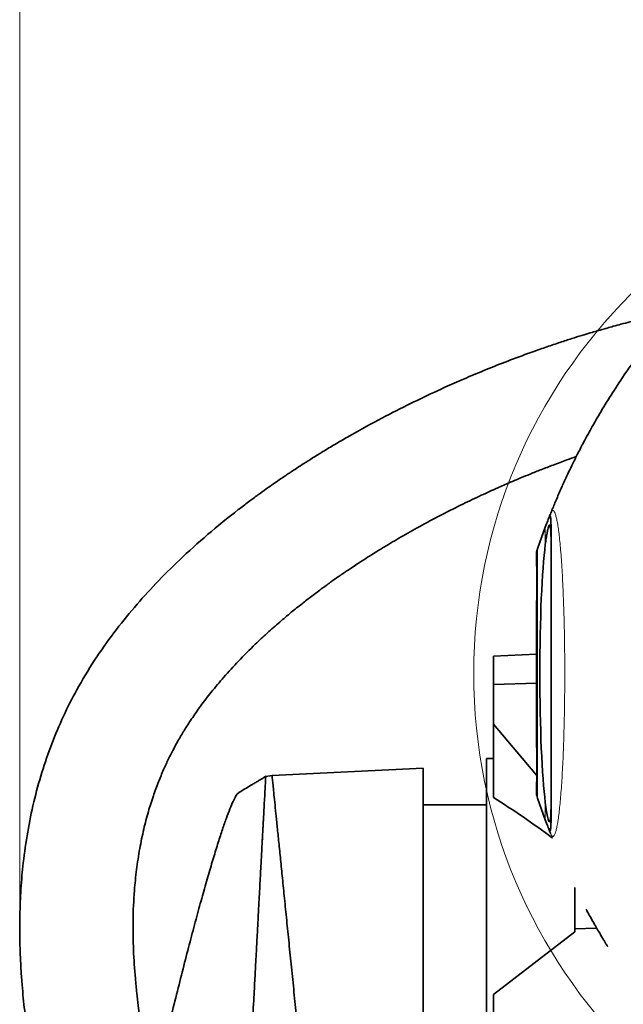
# Model space of a CAD drawing. Header units: millimetres. Extents: x 0 to 12429, y 0 to 8400.
# Tile 41 of 139: x 4193 to 4459, y 5109 to 5543. Entities that reach past the tile are written whole.
import ezdxf

# ---------------------------------------------------------------- set-up
doc = ezdxf.new("R2010")
doc.units = ezdxf.units.MM
doc.header["$LTSCALE"] = 20
doc.header["$PDSIZE"] = -1
doc.styles.add('SLDTEXTSTYLE0', font='TXT', dxfattribs={"width": 0.605})
doc.dimstyles.new('SLDDIMSTYLE3', dxfattribs={"dimtxt": 70, "dimasz": 70, "dimexe": 0, "dimexo": 0.0625, "dimgap": 17.5, "dimtad": 1, "dimdec": 1, "dimrnd": 1e-09, "dimzin": 12, "dimdsep": 46, "dimtxsty": 'SLDTEXTSTYLE0', "dimsah": 1, "dimcen": 0.09, "dimadec": 0, "dimazin": 3, "dimtfac": 1, "dimtofl": 0, "dimtmove": 0, "dimatfit": 3, "dimfxl": 1, "dimfrac": 2, "dimtolj": 1, "dimtzin": 12, "dimarcsym": 0})

# ---------------------------------------------------------------- blocks, each defined once
blk = doc.blocks.new('_D_28')
at = {"color": 7, "linetype": 'Continuous', "lineweight": 0}
for p, q in [((4192.95, 5152.26), (4192.95, 5716.49)), ((4629.95, 5258.58), (4629.95, 5716.49)), ((4629.95, 5686.49), (4192.95, 5686.49))]:
    blk.add_line(p, q, dxfattribs=at)
at = {"color": 7, "linetype": 'Continuous', "lineweight": 18}
for centre, start, end in [((4438.67, 5740.2), 153.4349, 206.5651), ((4384.22, 5740.2), 333.4349, 26.5651)]:
    blk.add_arc(centre, 120.11, start, end, dxfattribs=at)
for points in [[(4192.95, 5686.49), (4262.95, 5676.49), (4262.95, 5696.49)], [(4629.95, 5686.49), (4559.95, 5696.49), (4559.95, 5676.49)]]:
    blk.add_solid(points, dxfattribs=at)
at = {"color": 7, "linetype": 'Continuous', "lineweight": 18, "insert": (4331.24, 5776.72), "char_height": 70, "attachment_point": 1, "style": 'SLDTEXTSTYLE0'}
blk.add_mtext('437', dxfattribs=at)

msp = doc.modelspace()

# ---------------------------------------------------------------- linework, layer by layer
at = {"color": 7, "linetype": 'Continuous', "lineweight": 35}
for p, q in [((4421.463281, 5309.627367), (4424.865691, 5319.123931)), ((4420.947016, 5306.246083), (4420.947016, 5308.098254)), ((4420.947016, 5226.246083), (4420.947016, 5282.913464)), ((4401.947016, 5262.174389), (4420.947016, 5263.073136)), ((4401.947016, 5249.642906), (4401.947016, 5262.174389)), ((4420.947016, 5250.279777), (4401.947016, 5249.642906)), ((4401.947016, 5249.642906), (4401.947016, 5232.204221)), ((4401.947016, 5232.204221), (4420.947016, 5209.688084)), ((4401.947016, 5232.204221), (4401.947016, 5199.82674)), ((4401.947016, 5217.079774), (4398.947016, 5217.079774)), ((4398.947016, 4892.079774), (4398.947016, 5217.079774)), ((4370.942549, 5212.825108), (4304.242223, 5209.579774)), ((4304.243373, 5209.575677), (4301.457659, 5209.145149)), ((4301.460295, 5209.144924), (4301.459162, 5209.123806)), ((4420.947016, 5201.054166), (4420.947016, 5202.913464)), ((4420.951237, 5201.035694), (4421.07899, 5200.660503)), ((4421.425358, 5199.637307), (4421.449366, 5199.566944)), ((4424.865691, 5190.029742), (4421.463281, 5199.525278)), ((4398.947016, 5196.579774), (4370.947016, 5196.579774)), ((4437.947016, 5141.90371), (4437.947016, 5160.097832)), ((4437.947016, 5140.493881), (4401.947016, 5112.945002)), ((4447.518437, 5142.240503), (4437.947016, 5141.90371)), ((4437.947016, 5140.493881), (4437.947016, 5141.90371)), ((4401.947016, 5112.945002), (4401.947016, 5102.625366))]:
    msp.add_line(p, q, dxfattribs=at)
at = {"color": 8, "linetype": 'Continuous', "lineweight": 18}
for p, q in [((4424.865691, 5311.481148), (4424.865691, 5319.123931)), ((4421.463281, 5309.627367), (4421.463281, 5199.525278)), ((4424.865691, 5190.029742), (4424.865691, 5197.678399))]:
    msp.add_line(p, q, dxfattribs=at)
at = {"color": 7, "linetype": 'Continuous', "lineweight": 18}
msp.add_circle((4629.947016, 5254.579774), 236.663141, dxfattribs=at)
at = {"color": 7, "linetype": 'Continuous', "lineweight": 35}
for centre, major_axis, ratio, start_param, end_param in [((4427.142701, 5254.579774), (0, 65.073145), 0.072122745, 0.5065536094, 2.6350390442), ((4392.571153, 5060.024365), (159.125855, -158.876637), 0.5146221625, 1.8456403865, 1.9930038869)]:
    msp.add_ellipse(centre, major_axis=major_axis, ratio=ratio, start_param=start_param, end_param=end_param, dxfattribs=at)
for points, knots in [([(4520.323531, 5419.938349), (4516.759701, 5419.614484), (4509.640148, 5418.967491), (4499.392956, 5417.51908), (4489.847011, 5415.897994), (4481.323123, 5414.215419), (4473.869628, 5412.582404), (4467.622035, 5411.10192), (4462.534234, 5409.825602), (4458.449051, 5408.756417), (4455.089087, 5407.847183), (4452.355132, 5407.087376), (4450.083956, 5406.443073), (4447.870963, 5405.804593), (4445.192995, 5405.017652), (4441.753181, 5403.982279), (4437.502311, 5402.664125), (4432.508714, 5401.061777), (4426.930641, 5399.202115), (4419.580383, 5396.650961), (4410.914381, 5393.477635), (4401.241535, 5389.707799), (4392.177279, 5385.971113), (4383.701665, 5382.294888), (4374.304114, 5378.025015), (4363.472226, 5372.825367), (4350.760785, 5366.297037), (4340.18096, 5360.454805), (4332.075536, 5355.732672), (4326.939054, 5352.646461), (4322.374229, 5349.824192), (4318.531713, 5347.38884), (4315.399038, 5345.361417), (4312.985918, 5343.773011), (4311.107135, 5342.520561), (4309.348158, 5341.336254), (4307.276248, 5339.925481), (4304.6621, 5338.118927), (4301.514394, 5335.903051), (4297.847446, 5333.263509), (4293.726455, 5330.218437), (4286.225906, 5324.50847), (4275.90975, 5316.133468), (4263.789599, 5305.226964), (4253.024799, 5294.498827), (4243.363699, 5283.818872), (4234.285251, 5272.55508), (4225.729627, 5260.426852), (4218.296203, 5248.101594), (4212.031209, 5235.743736), (4206.873913, 5223.564211), (4202.506491, 5210.912533), (4198.960783, 5197.895073), (4196.240123, 5184.580999), (4194.423919, 5171.736553), (4193.343199, 5159.429167), (4192.85313, 5147.742622), (4192.86212, 5136.275152), (4193.243662, 5126.595413), (4193.767561, 5118.833382), (4194.288852, 5112.837971), (4194.876792, 5107.22127), (4195.505758, 5102.013566), (4196.060288, 5097.912352), (4196.479516, 5095.023958), (4196.721448, 5093.417026), (4196.919116, 5092.133625), (4197.159279, 5090.604898), (4197.533918, 5088.293532), (4198.089864, 5085.015438), (4198.848752, 5080.786103), (4199.841347, 5075.599918), (4201.109614, 5069.418389), (4202.693078, 5062.240616), (4204.632416, 5054.069726), (4206.954402, 5044.958984), (4209.689588, 5034.933801), (4212.838023, 5024.098493), (4216.416525, 5012.508074), (4219.680493, 5002.387306), (4221.818443, 4996.149885), (4222.560922, 4993.983716)], [0, 0, 0, 0, 0.01751741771, 0.03499499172, 0.05102606, 0.06546419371, 0.07818204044, 0.08907142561, 0.09756550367, 0.10447501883, 0.11030162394, 0.11506080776, 0.1187352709, 0.12215271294, 0.1266082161, 0.13273999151, 0.14018051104, 0.14895196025, 0.15907719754, 0.16971774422, 0.18804392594, 0.2054501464, 0.22188259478, 0.23729815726, 0.2518474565, 0.27369492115, 0.2976047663, 0.32353232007, 0.33425575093, 0.3445653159, 0.353507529, 0.36108056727, 0.36728873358, 0.37213662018, 0.37549911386, 0.37855790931, 0.38272685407, 0.38801670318, 0.39442168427, 0.40193412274, 0.41054409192, 0.41994560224, 0.44883866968, 0.47646059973, 0.50046357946, 0.52353465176, 0.54687305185, 0.57081384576, 0.59525391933, 0.61591395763, 0.63681690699, 0.6578525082, 0.67890998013, 0.70003248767, 0.72127628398, 0.73925188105, 0.75736941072, 0.77545738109, 0.79229509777, 0.80213250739, 0.81139725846, 0.82009077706, 0.82821350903, 0.83562104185, 0.83920192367, 0.84169155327, 0.8431253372, 0.84519830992, 0.84883857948, 0.85394036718, 0.86055617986, 0.86868706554, 0.87833312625, 0.8897095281, 0.90264972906, 0.9171432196, 0.93317176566, 0.95070660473, 0.9693535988, 0.98935693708, 1, 1, 1, 1]), ([(4465.619268, 5394.628509), (4464.152846, 5392.619074), (4460.548346, 5387.679834), (4455.367266, 5379.840043), (4450.162866, 5371.487867), (4445.737188, 5363.876604), (4442.172579, 5357.369388), (4439.336105, 5351.921447), (4437.11409, 5347.474652), (4435.266904, 5343.640671), (4433.768838, 5340.431922), (4432.592258, 5337.844925), (4431.513207, 5335.422527), (4430.439234, 5332.958064), (4429.347812, 5330.390523), (4428.358696, 5328.009409), (4427.480173, 5325.847238), (4426.908714, 5324.417819), (4426.667234, 5323.800142), (4426.634363, 5323.716062)], [0, 0, 0, 0, 0.0874986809, 0.2150738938, 0.3304373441, 0.4336459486, 0.5247381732, 0.5914111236, 0.6496954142, 0.6995958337, 0.7411145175, 0.7742518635, 0.7995936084, 0.8343152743, 0.869289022, 0.906363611, 0.9470954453, 0.992798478, 1, 1, 1, 1]), ([(4251.970842, 5070.611456), (4251.666006, 5071.937925), (4250.944028, 5075.07955), (4249.948228, 5079.798818), (4249.00675, 5084.501527), (4248.257314, 5088.480553), (4247.673963, 5091.743204), (4247.206593, 5094.479602), (4246.814493, 5096.87029), (4246.458171, 5099.132843), (4246.119841, 5101.371799), (4245.691487, 5104.334545), (4245.145264, 5108.394636), (4244.495462, 5113.848703), (4243.683443, 5122.000074), (4242.973499, 5132.662493), (4242.765983, 5145.617919), (4243.283684, 5157.464386), (4244.357098, 5168.066593), (4245.741309, 5177.11408), (4247.515975, 5185.659709), (4249.550655, 5193.421662), (4251.744887, 5200.370695), (4254.014596, 5206.544986), (4256.278793, 5211.977601), (4258.413117, 5216.594126), (4260.510814, 5220.767485), (4262.7693, 5224.929896), (4265.50975, 5229.575235), (4268.847732, 5234.762245), (4272.843505, 5240.445053), (4277.575385, 5246.61046), (4283.120779, 5253.233589), (4289.586356, 5260.309674), (4296.035387, 5266.770789), (4302.155695, 5272.477704), (4307.467814, 5277.166828), (4312.58479, 5281.464697), (4317.301416, 5285.258761), (4321.916718, 5288.835082), (4326.270964, 5292.088996), (4330.197183, 5294.926542), (4333.038297, 5296.928202), (4334.901549, 5298.219442), (4336.172003, 5299.091698), (4337.528962, 5300.016059), (4339.394122, 5301.272968), (4341.878342, 5302.921567), (4344.848592, 5304.855161), (4349.155097, 5307.598795), (4354.919205, 5311.151875), (4362.367044, 5315.537824), (4370.684297, 5320.19479), (4379.485999, 5324.860983), (4388.212138, 5329.237438), (4396.290314, 5333.084133), (4403.196225, 5336.221397), (4408.989258, 5338.752005), (4413.784376, 5340.781018), (4418.368522, 5342.665465), (4423.165379, 5344.581033), (4428.563289, 5346.662893), (4433.756908, 5348.597697), (4437.163031, 5349.803841), (4438.535121, 5350.289712)], [0, 0, 0, 0, 0.0101663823, 0.0240781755, 0.0359977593, 0.0459515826, 0.0542804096, 0.0607171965, 0.0666545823, 0.0723478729, 0.0777987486, 0.083541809, 0.0946730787, 0.1083496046, 0.1245060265, 0.1557825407, 0.1881071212, 0.2214190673, 0.244724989, 0.2683976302, 0.2906690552, 0.311103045, 0.3297818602, 0.3467559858, 0.3620430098, 0.3756349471, 0.3866090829, 0.3988704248, 0.4131106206, 0.4294593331, 0.4480803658, 0.4687637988, 0.4919680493, 0.517820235, 0.5464319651, 0.5661933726, 0.5860503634, 0.6043067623, 0.62085589, 0.6356229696, 0.6521665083, 0.6654469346, 0.6753896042, 0.6807120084, 0.6840749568, 0.6880604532, 0.6942289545, 0.7025957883, 0.7126184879, 0.723434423, 0.7447090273, 0.768509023, 0.7948335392, 0.823485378, 0.8508591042, 0.8755000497, 0.8973819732, 0.9134726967, 0.9276586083, 0.9403235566, 0.9543298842, 0.9702428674, 0.9880129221, 1, 1, 1, 1]), ([(4424.865691, 5319.123931), (4425.235346, 5320.090219), (4425.790297, 5321.540877), (4426.350389, 5323.022073), (4426.662923, 5323.8337), (4426.88706, 5324.228944), (4427.048128, 5324.115537), (4427.1822, 5323.502461), (4427.286179, 5322.469747), (4427.361408, 5321.048672), (4427.411888, 5319.272613), (4427.441832, 5317.136987), (4427.445288, 5315.404029), (4427.447016, 5314.53754)], [0, 0, 0, 0, 0.225839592, 0.3390456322, 0.4522372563, 0.5215445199, 0.590804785, 0.6620692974, 0.7333342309, 0.7991181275, 0.8649046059, 0.9324515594, 1, 1, 1, 1]), ([(4424.854587, 5319.092936), (4424.83874, 5319.051046), (4424.549703, 5318.286958), (4424.158337, 5317.224281), (4423.622264, 5315.765588), (4423.119197, 5314.369078), (4422.639997, 5313.022041), (4422.184993, 5311.728968), (4421.762799, 5310.496521), (4421.370684, 5309.353066), (4421.10235, 5308.610824), (4420.955488, 5308.262065), (4420.944424, 5308.23579)], [0, 0, 0, 0, 0.005068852, 0.0924575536, 0.1900896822, 0.2970385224, 0.413236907, 0.5387229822, 0.6734929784, 0.8174150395, 0.9862447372, 1, 1, 1, 1]), ([(4424.865691, 5311.481148), (4424.993511, 5312.425275), (4425.250185, 5314.321174), (4425.605732, 5316.470354), (4425.931928, 5318.124798), (4426.226765, 5319.279761), (4426.496212, 5319.973841), (4426.733794, 5320.179441), (4426.936751, 5319.899433), (4427.105354, 5319.137112), (4427.240437, 5317.878151), (4427.353937, 5315.866149), (4427.432837, 5312.91133), (4427.442266, 5309.954525), (4427.447016, 5308.464838)], [0, 0, 0, 0, 0.0812515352, 0.1631609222, 0.2382248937, 0.3137991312, 0.3909772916, 0.4687081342, 0.5446465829, 0.6211136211, 0.6992563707, 0.7779824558, 0.8881439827, 1, 1, 1, 1]), ([(4427.447016, 5314.53754), (4427.447016, 5312.739677), (4427.447016, 5309.41834), (4427.447016, 5303.513445), (4427.447016, 5297.385854), (4427.447016, 5290.709236), (4427.447016, 5283.57005), (4427.447016, 5276.070477), (4427.447016, 5268.305053), (4427.447016, 5260.366924), (4427.447016, 5252.362607), (4427.447016, 5244.383304), (4427.447016, 5236.535328), (4427.447016, 5228.912602), (4427.447016, 5221.606556), (4427.447016, 5214.726377), (4427.447016, 5208.338739), (4427.447016, 5202.89086), (4427.447016, 5198.293118), (4427.447016, 5195.841873), (4427.447016, 5194.616252)], [0, 0, 0, 0, 0.0662607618, 0.1224088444, 0.1787369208, 0.2348861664, 0.2909809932, 0.3472557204, 0.4033514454, 0.4593553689, 0.5155363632, 0.5715374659, 0.6275563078, 0.6837525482, 0.7397694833, 0.7958322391, 0.8520732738, 0.9081350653, 0.9540675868, 1, 1, 1, 1]), ([(4420.947016, 5308.098254), (4420.968992, 5308.164733), (4421.013217, 5308.298517), (4421.312643, 5309.182595), (4421.463281, 5309.627367)], [0, 0, 0, 0, 0.4969077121, 1, 1, 1, 1]), ([(4420.947016, 5306.246083), (4420.950224, 5305.988349), (4420.958394, 5305.331769), (4421.027326, 5303.170662), (4421.114158, 5299.827787), (4421.165891, 5295.871176), (4421.153361, 5291.776195), (4421.083506, 5287.993799), (4420.994821, 5284.964205), (4420.950339, 5283.45628), (4420.947601, 5283.009027), (4420.947016, 5282.913464)], [0, 0, 0, 0, 0.0815291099, 0.2076968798, 0.3340293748, 0.4604222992, 0.5867060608, 0.7129312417, 0.8392576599, 0.9656546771, 1, 1, 1, 1]), ([(4420.947016, 5226.246083), (4420.950224, 5225.988349), (4420.958394, 5225.331769), (4421.027326, 5223.170662), (4421.114158, 5219.827787), (4421.165891, 5215.871176), (4421.153361, 5211.776195), (4421.083506, 5207.993799), (4420.994821, 5204.964205), (4420.950339, 5203.45628), (4420.947601, 5203.009027), (4420.947016, 5202.913464)], [0, 0, 0, 0, 0.0815291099, 0.2076968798, 0.3340293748, 0.4604222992, 0.5867060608, 0.7129312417, 0.8392576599, 0.9656546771, 1, 1, 1, 1]), ([(4370.947016, 5212.733292), (4370.947016, 5212.700609), (4370.947016, 5212.628496), (4370.947016, 5211.225944), (4370.947016, 5208.812705), (4370.947016, 5205.298566), (4370.947016, 5200.781293), (4370.947016, 5195.262603), (4370.947016, 5188.841375), (4370.947016, 5181.448707), (4370.947016, 5173.227698), (4370.947016, 5164.188624), (4370.947016, 5154.45075), (4370.947016, 5143.93761), (4370.947016, 5132.863847), (4370.947016, 5121.28765), (4370.947016, 5109.27363), (4370.947016, 5096.761772), (4370.947016, 5085.002177), (4370.947016, 5077.419016), (4370.947016, 5074.201959)], [0, 0, 0, 0, 0.0459949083, 0.1014834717, 0.1579560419, 0.2144283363, 0.2719205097, 0.327550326, 0.384163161, 0.4407765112, 0.4983987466, 0.5544594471, 0.611513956, 0.6685696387, 0.7266394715, 0.7831798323, 0.840112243, 0.8982690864, 0.9568419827, 1, 1, 1, 1]), ([(4301.555299, 5209.201802), (4300.856923, 5208.788608), (4299.589705, 5208.038858), (4297.842692, 5206.997252), (4296.316435, 5206.08444), (4294.468306, 5204.973913), (4292.235963, 5203.62566), (4290.442013, 5202.531896), (4289.539784, 5201.98181)], [0, 0, 0, 0, 0.17095192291, 0.31019590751, 0.43613448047, 0.55381537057, 0.77560082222, 1, 1, 1, 1]), ([(4300.930053, 5199.263652), (4301.010669, 5200.765957), (4301.172084, 5203.774004), (4301.33295, 5206.7718), (4301.438512, 5208.738992), (4301.453041, 5209.009741), (4301.460295, 5209.144924)], [0, 0, 0, 0, 0.2488734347, 0.4983163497, 0.7495125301, 1, 1, 1, 1]), ([(4304.242272, 5209.578777), (4304.251699, 5209.485734), (4304.270574, 5209.299449), (4304.421739, 5207.807514), (4304.661068, 5205.445442), (4304.995968, 5202.140121), (4305.42257, 5197.929745), (4305.939943, 5192.8235), (4306.543613, 5186.865536), (4307.229411, 5180.097013), (4307.993146, 5172.559274), (4308.830629, 5164.293685), (4309.737471, 5155.343547), (4310.707206, 5145.772686), (4311.733536, 5135.643255), (4312.810203, 5125.017018), (4313.912429, 5114.138524), (4315.031442, 5103.094356), (4316.158845, 5091.967382), (4317.306607, 5080.639466), (4318.082965, 5072.977155), (4318.471165, 5069.14579)], [0, 0, 0, 0, 0.05295518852, 0.10602400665, 0.15910057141, 0.21218560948, 0.2652827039, 0.31839502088, 0.37152513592, 0.42467534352, 0.47784456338, 0.53103436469, 0.58424565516, 0.63747851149, 0.69073269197, 0.7440045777, 0.79729320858, 0.84795464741, 0.89862780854, 0.94931113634, 1, 1, 1, 1]), ([(4289.532517, 5201.868641), (4289.406995, 5201.817306), (4289.03627, 5201.665689), (4288.196548, 5200.393054), (4287.035602, 5198.153972), (4285.664722, 5194.939089), (4284.10596, 5190.829567), (4282.37751, 5185.861172), (4280.47735, 5180.031639), (4278.415229, 5173.362889), (4276.189961, 5165.846029), (4273.83172, 5157.575609), (4271.333993, 5148.526132), (4268.723701, 5138.78492), (4265.994414, 5128.324883), (4263.18352, 5117.276895), (4260.282773, 5105.60474), (4257.334373, 5093.46078), (4254.334356, 5080.845436), (4252.346479, 5072.248676), (4251.342466, 5067.906725)], [0, 0, 0, 0, 0.02711197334, 0.08007447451, 0.13303778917, 0.18745788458, 0.24188009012, 0.29640774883, 0.35093720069, 0.40691753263, 0.46289923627, 0.51989531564, 0.57689236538, 0.63538515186, 0.69387945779, 0.75386905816, 0.81386047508, 0.87548558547, 0.9371117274, 1, 1, 1, 1]), ([(4300.930053, 5199.263652), (4300.864956, 5198.049595), (4300.73718, 5195.666602), (4300.579534, 5192.730668), (4300.502203, 5191.290496)], [0, 0, 0, 0, 0.5094672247, 1, 1, 1, 1]), ([(4421.463281, 5199.525278), (4421.314216, 5199.965317), (4421.0143, 5200.850659), (4420.969533, 5200.986062), (4420.947016, 5201.054166)], [0, 0, 0, 0, 0.4970266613, 1, 1, 1, 1]), ([(4427.447016, 5200.694709), (4427.445031, 5199.71293), (4427.441046, 5197.742901), (4427.405364, 5195.258604), (4427.343479, 5193.13546), (4427.249934, 5191.423712), (4427.122629, 5190.145238), (4426.960491, 5189.33262), (4426.764309, 5188.992592), (4426.534002, 5189.125686), (4426.268667, 5189.742468), (4425.913191, 5191.083002), (4425.450063, 5193.458541), (4425.061679, 5196.263132), (4424.865691, 5197.678399)], [0, 0, 0, 0, 0.0723009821, 0.1450785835, 0.2189517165, 0.2933229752, 0.3692512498, 0.4457120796, 0.5210042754, 0.5968105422, 0.6742344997, 0.7522165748, 0.8749623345, 1, 1, 1, 1]), ([(4427.447016, 5194.616252), (4427.441648, 5193.091532), (4427.433534, 5190.786794), (4427.375275, 5188.517748), (4427.310089, 5187.052541), (4427.218012, 5185.938091), (4427.095345, 5185.190567), (4426.942998, 5184.912336), (4426.721718, 5185.165532), (4426.406996, 5185.9648), (4425.832577, 5187.512812), (4425.252709, 5189.022284), (4424.865691, 5190.029742)], [0, 0, 0, 0, 0.1220816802, 0.1845363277, 0.2469887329, 0.3157705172, 0.3845529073, 0.4554679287, 0.5264152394, 0.6445833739, 0.7627865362, 1, 1, 1, 1]), ([(4299.053938, 5164.30149), (4299.110567, 5165.37269), (4299.223676, 5167.512246), (4299.381433, 5170.48111), (4299.53182, 5173.30431), (4299.688774, 5176.192282), (4299.830257, 5178.755701), (4299.959294, 5181.122329), (4300.073923, 5183.271698), (4300.185464, 5185.393037), (4300.293069, 5187.428617), (4300.39599, 5189.341454), (4300.465463, 5190.61631), (4300.502203, 5191.290496)], [0, 0, 0, 0, 0.1007185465, 0.201169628, 0.2903854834, 0.3851297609, 0.5018851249, 0.5680215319, 0.6510225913, 0.7510046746, 0.8239184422, 0.9068821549, 1, 1, 1, 1]), ([(4425.466996, 5188.454786), (4425.413179, 5188.594077), (4425.212663, 5189.113056), (4425.012287, 5189.642441), (4424.865691, 5190.029742)], [0, 0, 0, 0, 0.2683944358, 1, 1, 1, 1]), ([(4425.506097, 5188.351004), (4425.51822, 5188.319045), (4425.54743, 5188.242041), (4425.577451, 5188.164715), (4425.595012, 5188.119482)], [0, 0, 0, 0, 0.4150385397, 1, 1, 1, 1]), ([(4426.645314, 5185.423527), (4426.818366, 5184.980162), (4427.027367, 5184.444693), (4427.243472, 5183.912061), (4427.280644, 5183.820444)], [0, 0, 0, 0, 0.8279911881, 1, 1, 1, 1]), ([(4298.537574, 5154.678843), (4298.626035, 5156.327348), (4298.803123, 5159.627454), (4298.970281, 5162.742503), (4299.053938, 5164.30149)], [0, 0, 0, 0, 0.49953079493, 1, 1, 1, 1]), ([(4297.862732, 5142.102879), (4297.952569, 5143.793112), (4298.1822, 5148.113454), (4298.403098, 5152.194445), (4298.537574, 5154.678843)], [0, 0, 0, 0, 0.3912266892, 1, 1, 1, 1]), ([(4452.34911, 5134.175592), (4452.350726, 5134.172971), (4452.391132, 5134.107419), (4452.245192, 5134.342448), (4451.909653, 5134.885232), (4451.360315, 5135.779671), (4450.628857, 5136.981589), (4449.704036, 5138.518583), (4448.600447, 5140.378811), (4447.298, 5142.611228), (4445.842192, 5145.157295), (4444.326251, 5147.864778), (4443.323619, 5149.708117), (4442.849506, 5150.579774)], [0, 0, 0, 0, 0.0039204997, 0.0980308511, 0.1837609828, 0.2717572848, 0.362043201, 0.4544209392, 0.5559315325, 0.65972402, 0.7753528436, 0.8937715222, 1, 1, 1, 1]), ([(4297.862732, 5142.102879), (4297.81468, 5141.194001), (4297.716675, 5139.340244), (4297.561299, 5136.454698), (4297.396856, 5133.420548), (4297.225025, 5130.277449), (4297.054135, 5127.119622), (4296.890739, 5124.045251), (4296.711997, 5120.626168), (4296.49254, 5116.518257), (4296.211685, 5111.355851), (4295.882386, 5105.271372), (4295.647607, 5100.848522), (4295.522575, 5098.493113)], [0, 0, 0, 0, 0.067815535, 0.1383172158, 0.211504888, 0.2873786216, 0.3626137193, 0.4339270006, 0.5013154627, 0.5979688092, 0.7133059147, 0.8473197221, 1, 1, 1, 1])]:
    msp.add_open_spline(points, degree=3, knots=knots, dxfattribs=at)
at = {"color": 8, "linetype": 'Continuous', "lineweight": 18}
msp.add_open_spline([(4424.865691, 5319.123931), (4424.985837, 5319.440849), (4425.646006, 5321.182231), (4426.44187, 5323.244255), (4427.253039, 5325.314707), (4427.663052, 5326.171503), (4428.078741, 5326.545088), (4428.503077, 5326.451689), (4428.93289, 5325.889462), (4429.368097, 5324.806453), (4429.80032, 5323.200182), (4430.220248, 5321.091978), (4430.623013, 5318.515852), (4431.008193, 5315.490488), (4431.378114, 5311.980876), (4431.723314, 5308.054431), (4432.040136, 5303.771876), (4432.328985, 5299.158447), (4432.591809, 5294.158302), (4432.82071, 5288.889311), (4433.014334, 5283.431538), (4433.17346, 5277.805432), (4433.29898, 5271.939147), (4433.387155, 5265.976881), (4433.438026, 5259.996773), (4433.452873, 5254.01527), (4433.431479, 5247.964666), (4433.37254, 5241.98518), (4433.278543, 5236.148329), (4433.151043, 5230.462356), (4432.987647, 5224.880525), (4432.790846, 5219.515411), (4432.56363, 5214.427129), (4432.307106, 5209.622341), (4432.019487, 5205.077746), (4431.705174, 5200.880101), (4431.367951, 5197.078097), (4431.008933, 5193.673923), (4430.626438, 5190.661116), (4430.226542, 5188.100943), (4429.814046, 5186.020842), (4429.39001, 5184.417913), (4428.952744, 5183.300259), (4428.523191, 5182.719725), (4428.107947, 5182.606005), (4427.707926, 5182.932032), (4427.308942, 5183.717961), (4426.574666, 5185.54143), (4425.974416, 5187.121021), (4425.506902, 5188.35131)], degree=3, knots=[0, 0, 0, 0, 0.016331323, 0.0897362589, 0.108111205, 0.126476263, 0.1450724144, 0.1636713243, 0.1831018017, 0.2026644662, 0.2226471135, 0.2427757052, 0.2622068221, 0.2817727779, 0.3017675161, 0.32191277, 0.3412220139, 0.3606666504, 0.3805433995, 0.4005725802, 0.4196473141, 0.4388562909, 0.4584920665, 0.4782760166, 0.4971598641, 0.516175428, 0.5356066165, 0.5551835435, 0.573982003, 0.5929087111, 0.612242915, 0.631718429, 0.6506139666, 0.6696399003, 0.6890712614, 0.7086406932, 0.7277304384, 0.7469516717, 0.7665815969, 0.7863506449, 0.8056626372, 0.8251066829, 0.8449652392, 0.8649657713, 0.8826770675, 0.900385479, 0.9184169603, 0.9364577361, 1, 1, 1, 1], dxfattribs=at)
at = {"color": 7, "linetype": 'Continuous', "lineweight": 0}
msp.add_point((4192.947016, 5148.261947), dxfattribs=at)

# ---------------------------------------------------------------- dimensions: what is measured, and where the dimension line sits
at = {"color": 7, "linetype": 'Continuous', "lineweight": 18}
dim = msp.add_linear_dim(base=(4192.947016, 5686.486817), p1=(4629.947016, 5254.579774), p2=(4192.947016, 5148.261947), text='(<>)', dimstyle='SLDDIMSTYLE3', dxfattribs=at)
dim.commit()
dim.dimension.update_dxf_attribs({"geometry": '_D_28', "text_midpoint": (4411.447016, 5686.486817), "dimtype": 160})

doc.saveas('drawing.dxf')
